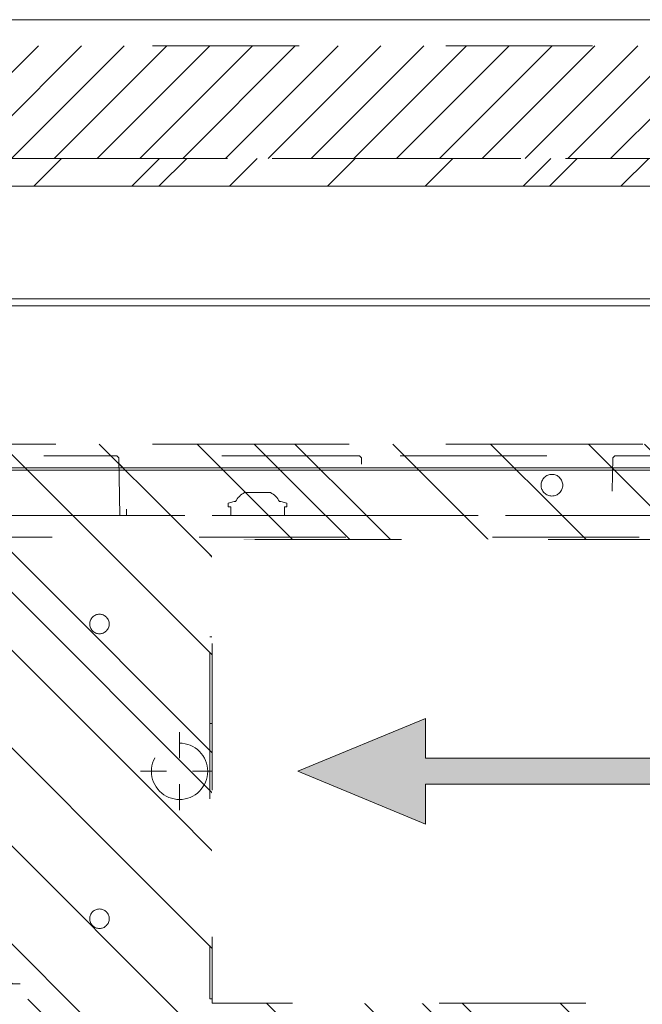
# Model space of a CAD drawing. Header units: inches. Extents: x -456 to -299, y -255 to -14.
# Tile 36 of 45: x -382.01 to -376.36, y -22.66 to -13.72. Entities that reach past the tile are written whole.
import ezdxf

# ---------------------------------------------------------------- set-up
doc = ezdxf.new("R2010")
doc.units = ezdxf.units.IN
doc.header["$LTSCALE"] = 32
doc.header["$MEASUREMENT"] = 0
doc.header["$PDMODE"] = 1
doc.header["$PDSIZE"] = -2
doc.linetypes.add('Dash Style-1', pattern=[0.083328, 0.041656, -0.041672])
for name, color, linetype, lineweight in [('Black', 7, 'Continuous', 18), ('DashLine', 7, 'Dash Style-1', 13), ('DashLineFill', 7, 'Dash Style-1', 13), ('Drawing', 7, 'Continuous', 18), ('Leg_Locator', 7, 'Continuous', 13), ('Metal-Black', 7, 'Continuous', 18), ('Metal-DeskStructure', 7, 'Continuous', 13), ('None', 7, 'Continuous', 18), ('Plastic-BracketCover', 7, 'Continuous', 13), ('SolidLine', 7, 'Continuous', 15)]:
    doc.layers.add(name, color=color, linetype=linetype, lineweight=lineweight)
doc.layers.add('Electrical', color=1, linetype='Dash Style-1', lineweight=15, true_color=0xff0000)
doc.layers.add('Metal-Leg', color=7, linetype='Continuous', lineweight=18, true_color=0x4c4c4c)
pattern_1 = [(45, (0, 0), (-1.613016, 1.935715), []), (45, (-1.0608, 1.0608), (-0.472346, 0.4167613), [])]

# ---------------------------------------------------------------- blocks, each defined once
blk = doc.blocks.new('Group-1')
at = {"layer": 'Electrical', "linetype": 'Continuous', "lineweight": 5, "true_color": 0xdd0000}
h = blk.add_hatch(dxfattribs=at)
h.set_pattern_fill('ElectricalHatch', color=12, style=0, pattern_type=2)
h.set_pattern_definition([(45, (0, 0), (-0.3333333, -0.7222222), [])])
h.paths.add_polyline_path([(35.9843, 0), (54.0157, 0), (54.0157, -1.0236), (35.9843, -1.0236)])
at = {"layer": 'Electrical', "flags": 128}
blk.add_lwpolyline([(35.9843, 0), (54.0157, 0), (54.0157, -1.0236), (35.9843, -1.0236)], close=True, dxfattribs=at)
blk = doc.blocks.new('Group-4')
at = {"layer": 'SolidLine', "flags": 128}
blk.add_lwpolyline([(0, 0.2362), (120, 0.2362), (120, -2.3622), (0, -2.3622)], close=True, dxfattribs=at)
at = {"layer": 'None'}
blk.add_blockref('Group-1', (0, 0), dxfattribs=at)
blk = doc.blocks.new('SL Wall Panel (2D)')
at = {"layer": 'None'}
blk.add_blockref('Group-4', (0, 0), dxfattribs=at)
at = {"layer": 'Drawing', "color": 0, "flags": 1}
for tag in ['Tag', 'Catalog', 'Option1', 'Option2', 'Option3', 'Option4', 'Option5', 'Option6', 'Option7', 'Option8', 'Option9', 'Option10', 'Option11', 'Option12', 'Custom', 'FinishGroup', 'Discount', 'Item2', 'Item3', 'Item6', 'Item9', 'Item10', 'Item12', 'Item13', 'Item16', 'Item19', 'Item20', 'Item21', 'Item22', 'Item23', 'Item24', 'Item25', 'Item8', 'Item18', 'Item1', 'Item4', 'Item5', 'Item7', 'Item11', 'Item14', 'Item15', 'Item17']:
    blk.add_attdef(tag, (-95.9548, -241.5248), '', height=0.00709, dxfattribs=at)
blk = doc.blocks.new('Group-7')
at = {"layer": 'DashLineFill', "linetype": 'Continuous', "lineweight": 13}
h = blk.add_hatch(dxfattribs=at)
h.set_pattern_fill('Steel', color=253, style=0, pattern_type=2)
h.set_pattern_definition(pattern_1)
h.paths.add_polyline_path([(12, -12), (42, -12), (42, -12.252), (12, -12.252)])
at = {"layer": 'DashLineFill', "flags": 128}
blk.add_lwpolyline([(12, -12), (42, -12), (42, -12.252), (12, -12.252)], close=True, dxfattribs=at)
at = {"layer": 'SolidLine', "flags": 128}
blk.add_lwpolyline([(12, -12.252), (42, -12.252), (42, -13.2756), (12, -13.2756)], close=True, dxfattribs=at)
blk = doc.blocks.new('Group-8')
at = {"layer": 'None'}
blk.add_blockref('Group-7', (0, 0), dxfattribs=at)
blk = doc.blocks.new('SL Wall Tile (2D)-1')
at = {"layer": 'None'}
blk.add_blockref('Group-8', (0, 0), dxfattribs=at)
at = {"layer": 'Drawing', "color": 0, "flags": 1}
for tag in ['Tag', 'Catalog', 'Option1', 'Option2', 'Option3', 'Option4', 'Option5', 'Option6', 'Option7', 'Option8', 'Option9', 'Option10', 'Option11', 'Option12', 'Custom', 'FinishGroup', 'Discount', 'Item2', 'Item3', 'Item6', 'Item8', 'Item9', 'Item10', 'Item12', 'Item13', 'Item16', 'Item18', 'Item19', 'Item20', 'Item21', 'Item22', 'Item23', 'Item24', 'Item25', 'Item1', 'Item4', 'Item5', 'Item7', 'Item11', 'Item14', 'Item15', 'Item17']:
    blk.add_attdef(tag, (-42, -216.9606), '', height=0.00709, dxfattribs=at)
blk = doc.blocks.new('Group-13')
at = {"layer": 'DashLineFill', "linetype": 'Continuous', "lineweight": 13}
h = blk.add_hatch(dxfattribs=at)
h.set_pattern_fill('Steel', color=253, style=0, pattern_type=2)
h.set_pattern_definition(pattern_1)
h.paths.add_polyline_path([(12.0197, -12), (132.0197, -12), (132.0197, -12.252), (12.0197, -12.252)])
at = {"layer": 'DashLineFill', "flags": 128}
blk.add_lwpolyline([(12.0197, -12), (132.0197, -12), (132.0197, -12.252), (12.0197, -12.252)], close=True, dxfattribs=at)
at = {"layer": 'SolidLine', "flags": 128}
blk.add_lwpolyline([(12.0197, -12.252), (132.0197, -12.252), (132.0197, -13.2756), (12.0197, -13.2756)], close=True, dxfattribs=at)
blk = doc.blocks.new('Group-14')
at = {"layer": 'SolidLine', "flags": 128}
blk.add_lwpolyline([(12.0197, -12.252), (131.9803, -12.252), (131.9803, -25.3228, -0.414214), (131.7441, -25.5591), (12.2559, -25.5591, -0.414214), (12.0197, -25.3228), (12.0197, -12.252)], format="xyb", close=True, dxfattribs=at)
blk = doc.blocks.new('Group-15')
at = {"layer": 'None'}
for name in ['Group-13', 'Group-14']:
    blk.add_blockref(name, (0, 0), dxfattribs=at)
blk = doc.blocks.new('Group-16')
at = {"layer": 'None'}
blk.add_blockref('Group-15', (0, 0), dxfattribs=at)
blk = doc.blocks.new('SL Overhead (2D)')
at = {"layer": 'None'}
blk.add_blockref('Group-16', (0, 0), dxfattribs=at)
at = {"layer": 'Drawing', "color": 0, "flags": 1}
for tag in ['Tag', 'Catalog', 'Option1', 'Option2', 'Option3', 'Option4', 'Option5', 'Option6', 'Option7', 'Option8', 'Option9', 'Option10', 'Option11', 'Option12', 'Custom', 'FinishGroup', 'Discount', 'Item2', 'Item3', 'Item6', 'Item8', 'Item9', 'Item10', 'Item12', 'Item13', 'Item16', 'Item18', 'Item19', 'Item20', 'Item21', 'Item22', 'Item23', 'Item24', 'Item25', 'Item1', 'Item4', 'Item5', 'Item7', 'Item11', 'Item14', 'Item15', 'Item17']:
    blk.add_attdef(tag, (-71.9902, -171.9803), '', height=0.00709, dxfattribs=at)
blk = doc.blocks.new('Group-33')
at = {"layer": 'SolidLine', "flags": 128}
blk.add_lwpolyline([(0, 0), (120, 0), (120, -24.0157), (0, -24.0157)], close=True, dxfattribs=at)
blk = doc.blocks.new('Group-34')
at = {"layer": 'None'}
blk.add_blockref('Group-33', (0, 0), dxfattribs=at)
blk = doc.blocks.new('SL Lowboy Top (2D)')
at = {"layer": 'None'}
blk.add_blockref('Group-34', (0, 0), dxfattribs=at)
at = {"layer": 'Drawing', "color": 0, "flags": 1}
for tag in ['Tag', 'Catalog', 'Option1', 'Option2', 'Option3', 'Option4', 'Option5', 'Option6', 'Option7', 'Option8', 'Option9', 'Option10', 'Option11', 'Option12', 'Custom', 'FinishGroup', 'Discount', 'Item2', 'Item3', 'Item6', 'Item8', 'Item9', 'Item10', 'Item12', 'Item13', 'Item16', 'Item18', 'Item19', 'Item20', 'Item21', 'Item22', 'Item23', 'Item24', 'Item25', 'Item1', 'Item4', 'Item5', 'Item7', 'Item11', 'Item14', 'Item15', 'Item17']:
    blk.add_attdef(tag, (-60, -24.2677), '', height=0.00709, dxfattribs=at)
blk = doc.blocks.new('Group-35')
at = {"layer": 'SolidLine', "flags": 128}
blk.add_lwpolyline([(-15, 2.7559), (15, 2.7559), (15, 2.7362), (-15, 2.7362)], close=True, dxfattribs=at)
blk = doc.blocks.new('Group-39')
at = {"layer": 'SolidLine', "flags": 128}
for points in [[(-15, 2.7559), (15, 2.7559), (15, -69.252), (-15, -69.252)], [(-14.98, 2.7559), (14.98, 2.7559), (14.98, -69.232), (-14.98, -69.232)]]:
    blk.add_lwpolyline(points, close=True, dxfattribs=at)
at = {"layer": 'None'}
blk.add_blockref('Group-35', (0, 0), dxfattribs=at)
blk = doc.blocks.new('1BRPT8_Cover (2D)')
at = {"layer": 'DashLineFill', "linetype": 'Continuous', "lineweight": 13}
h = blk.add_hatch(dxfattribs=at)
h.set_pattern_fill('Steel', color=253, style=0, pattern_type=2)
h.set_pattern_definition(pattern_1)
h.paths.add_polyline_path([(-1.5945, -8.7638), (-2.3228, -8.7638), (-2.3228, -8.7511), (-2.8261, -8.7423), (-2.8664, -8.7028), (-2.8664, -6.673), (-2.8472, -6.6533), (-2.3228, -6.6441), (-2.3228, -6.5842), (-2.8472, -6.5751), (-2.8664, -6.5554), (-2.8664, -4.4682), (-2.8472, -4.4486), (-2.3228, -4.4394), (-2.3228, -4.3795), (-2.8472, -4.3703), (-2.8664, -4.3507), (-2.8664, -2.2635), (-2.8472, -2.2438), (-2.3228, -2.2347), (-2.3228, -2.1748), (-2.8472, -2.1656), (-2.8664, -2.1459), (-2.8664, -0.0588), (-2.8472, -0.0391), (-2.3228, -0.03), (-2.3228, 0.03), (-2.8472, 0.0391), (-2.8664, 0.0588), (-2.8664, 2.1459), (-2.8472, 2.1656), (-2.3228, 2.1748), (-2.3228, 2.2347), (-2.8472, 2.2438), (-2.8664, 2.2635), (-2.8664, 4.3507), (-2.8472, 4.3703), (-2.3228, 4.3795), (-2.3228, 4.4394), (-2.8472, 4.4486), (-2.8664, 4.4682), (-2.8655, 6.5554), (-2.8472, 6.5751), (-2.3228, 6.5842), (-2.3228, 6.6441), (-2.8472, 6.6533), (-2.8664, 6.673), (-2.8664, 8.7028), (-2.8261, 8.7423), (-1.5945, 8.7638), (-1.5945, 8.8583), (-2.9724, 8.8583), (-2.9724, -8.8583), (-1.5945, -8.8583)])
h = blk.add_hatch(dxfattribs=at)
h.set_pattern_fill('Steel', color=253, style=0, pattern_type=2)
h.set_pattern_definition(pattern_1)
h.paths.add_polyline_path([(-2.3228, 8.8583), (-2.3228, -8.8583), (-2.9724, -8.8583), (-2.9724, 8.8583)])
at = {"layer": 'DashLineFill', "flags": 128}
for points in [[(-1.5945, -8.7638), (-2.3228, -8.7638), (-2.3228, -8.7511), (-2.8261, -8.7423), (-2.8664, -8.7028), (-2.8664, -6.673), (-2.8472, -6.6533), (-2.3228, -6.6441), (-2.3228, -6.5842), (-2.8472, -6.5751), (-2.8664, -6.5554), (-2.8664, -4.4682), (-2.8472, -4.4486), (-2.3228, -4.4394), (-2.3228, -4.3795), (-2.8472, -4.3703), (-2.8664, -4.3507), (-2.8664, -2.2635), (-2.8472, -2.2438), (-2.3228, -2.2347), (-2.3228, -2.1748), (-2.8472, -2.1656), (-2.8664, -2.1459), (-2.8664, -0.0588), (-2.8472, -0.0391), (-2.3228, -0.03), (-2.3228, 0.03), (-2.8472, 0.0391), (-2.8664, 0.0588), (-2.8664, 2.1459), (-2.8472, 2.1656), (-2.3228, 2.1748), (-2.3228, 2.2347), (-2.8472, 2.2438), (-2.8664, 2.2635), (-2.8664, 4.3507), (-2.8472, 4.3703), (-2.3228, 4.3795), (-2.3228, 4.4394), (-2.8472, 4.4486), (-2.8664, 4.4682), (-2.8655, 6.5554), (-2.8472, 6.5751), (-2.3228, 6.5842), (-2.3228, 6.6441), (-2.8472, 6.6533), (-2.8664, 6.673), (-2.8664, 8.7028), (-2.8261, 8.7423), (-1.5945, 8.7638), (-1.5945, 8.8583), (-2.9724, 8.8583), (-2.9724, -8.8583), (-1.5945, -8.8583)], [(-2.3228, 8.8583), (-2.3228, -8.8583), (-2.9724, -8.8583), (-2.9724, 8.8583)]]:
    blk.add_lwpolyline(points, close=True, dxfattribs=at)
at = {"layer": 'SolidLine', "flags": 128}
blk.add_lwpolyline([(-2.5, -2.7185), (-2.5005, -2.7282), (-2.5019, -2.7377), (-2.5042, -2.7471), (-2.5075, -2.7562), (-2.5116, -2.7649), (-2.5166, -2.7732), (-2.5223, -2.7809), (-2.5288, -2.7881), (-2.536, -2.7946), (-2.5437, -2.8003), (-2.552, -2.8053), (-2.5608, -2.8094), (-2.5699, -2.8127), (-2.5792, -2.815), (-2.5888, -2.8165), (-2.5984, -2.8169), (-2.6081, -2.8165), (-2.6176, -2.815), (-2.627, -2.8127), (-2.6361, -2.8094), (-2.6448, -2.8053), (-2.6531, -2.8003), (-2.6609, -2.7946), (-2.668, -2.7881), (-2.6745, -2.7809), (-2.6803, -2.7732), (-2.6852, -2.7649), (-2.6894, -2.7562), (-2.6926, -2.7471), (-2.695, -2.7377), (-2.6964, -2.7282), (-2.6969, -2.7185), (-2.6964, -2.7089), (-2.695, -2.6993), (-2.6926, -2.6899), (-2.6894, -2.6808), (-2.6852, -2.6721), (-2.6803, -2.6638), (-2.6745, -2.6561), (-2.668, -2.6489), (-2.6609, -2.6424), (-2.6531, -2.6367), (-2.6448, -2.6317), (-2.6361, -2.6276), (-2.627, -2.6243), (-2.6176, -2.622), (-2.6081, -2.6206), (-2.5984, -2.6201), (-2.5888, -2.6206), (-2.5792, -2.622), (-2.5699, -2.6243), (-2.5608, -2.6276), (-2.552, -2.6317), (-2.5437, -2.6367), (-2.536, -2.6424), (-2.5288, -2.6489), (-2.5223, -2.6561), (-2.5166, -2.6638), (-2.5116, -2.6721), (-2.5075, -2.6808), (-2.5042, -2.6899), (-2.5019, -2.6993), (-2.5005, -2.7089)], close=True, dxfattribs=at)
blk = doc.blocks.new('Group-44')
at = {"layer": 'DashLine'}
for p, q in [((0.0002, -3.5827), (0.0002, -3.3465)), ((-0.1179, -3.7008), (-0.3541, -3.7008)), ((0.1183, -3.7008), (0.3545, -3.7008)), ((0.0002, -3.8189), (0.0002, -4.0551))]:
    blk.add_line(p, q, dxfattribs=at)
at = {"layer": 'DashLine', "flags": 128}
blk.add_lwpolyline([(-0.2557, -3.7008), (-0.2545, -3.6757), (-0.2508, -3.6509), (-0.2447, -3.6265), (-0.2362, -3.6029), (-0.2255, -3.5802), (-0.2126, -3.5586), (-0.1976, -3.5384), (-0.1808, -3.5198), (-0.1621, -3.503), (-0.142, -3.488), (-0.1204, -3.4751), (-0.0977, -3.4644), (-0.0741, -3.4559), (-0.0497, -3.4498), (-0.0249, -3.4461), (0.0002, -3.4449), (0.0253, -3.4461), (0.0501, -3.4498), (0.0745, -3.4559), (0.0981, -3.4644), (0.1208, -3.4751), (0.1424, -3.488), (0.1625, -3.503), (0.1812, -3.5198), (0.198, -3.5384), (0.213, -3.5586), (0.2259, -3.5802), (0.2366, -3.6029), (0.2451, -3.6265), (0.2512, -3.6509), (0.2549, -3.6757), (0.2561, -3.7008), (0.2549, -3.7259), (0.2512, -3.7507), (0.2451, -3.7751), (0.2366, -3.7987), (0.2259, -3.8214), (0.213, -3.843), (0.198, -3.8631), (0.1812, -3.8817), (0.1625, -3.8986), (0.1424, -3.9136), (0.1208, -3.9265), (0.0981, -3.9372), (0.0745, -3.9457), (0.0501, -3.9518), (0.0253, -3.9555), (0.0002, -3.9567), (-0.0249, -3.9555), (-0.0497, -3.9518), (-0.0741, -3.9457), (-0.0977, -3.9372), (-0.1204, -3.9265), (-0.142, -3.9136), (-0.1621, -3.8986), (-0.1808, -3.8817), (-0.1976, -3.8631), (-0.2126, -3.843), (-0.2255, -3.8214), (-0.2362, -3.7987), (-0.2447, -3.7751), (-0.2508, -3.7507), (-0.2545, -3.7259)], close=True, dxfattribs=at)
blk = doc.blocks.new('Group-50')
at = {"layer": 'DashLine'}
for p, q in [((0.0002, -5.9843), (0.0002, -5.748)), ((-0.1179, -6.1024), (-0.3541, -6.1024)), ((0.1183, -6.1024), (0.3545, -6.1024)), ((0.0002, -6.2205), (0.0002, -6.4567))]:
    blk.add_line(p, q, dxfattribs=at)
at = {"layer": 'DashLine', "flags": 128}
blk.add_lwpolyline([(-0.2557, -6.1024), (-0.2545, -6.0773), (-0.2508, -6.0524), (-0.2447, -6.0281), (-0.2362, -6.0044), (-0.2255, -5.9817), (-0.2126, -5.9602), (-0.1976, -5.94), (-0.1808, -5.9214), (-0.1621, -5.9045), (-0.142, -5.8896), (-0.1204, -5.8767), (-0.0977, -5.8659), (-0.0741, -5.8575), (-0.0497, -5.8514), (-0.0249, -5.8477), (0.0002, -5.8465), (0.0253, -5.8477), (0.0501, -5.8514), (0.0745, -5.8575), (0.0981, -5.8659), (0.1208, -5.8767), (0.1424, -5.8896), (0.1625, -5.9045), (0.1812, -5.9214), (0.198, -5.94), (0.213, -5.9602), (0.2259, -5.9817), (0.2366, -6.0044), (0.2451, -6.0281), (0.2512, -6.0524), (0.2549, -6.0773), (0.2561, -6.1024), (0.2549, -6.1274), (0.2512, -6.1523), (0.2451, -6.1766), (0.2366, -6.2003), (0.2259, -6.223), (0.213, -6.2445), (0.198, -6.2647), (0.1812, -6.2833), (0.1625, -6.3002), (0.1424, -6.3151), (0.1208, -6.3281), (0.0981, -6.3388), (0.0745, -6.3472), (0.0501, -6.3534), (0.0253, -6.357), (0.0002, -6.3583), (-0.0249, -6.357), (-0.0497, -6.3534), (-0.0741, -6.3472), (-0.0977, -6.3388), (-0.1204, -6.3281), (-0.142, -6.3151), (-0.1621, -6.3002), (-0.1808, -6.2833), (-0.1976, -6.2647), (-0.2126, -6.2445), (-0.2255, -6.223), (-0.2362, -6.2003), (-0.2447, -6.1766), (-0.2508, -6.1523), (-0.2545, -6.1274)], close=True, dxfattribs=at)
blk = doc.blocks.new('1BRPT9-Bracket (2D)')
at = {"layer": 'DashLineFill', "linetype": 'Continuous', "lineweight": 13}
h = blk.add_hatch(dxfattribs=at)
h.set_pattern_fill('Steel', color=253, style=0, pattern_type=2)
h.set_pattern_definition(pattern_1)
edge = h.paths.add_edge_path()
edge.add_arc((1.6779, -8.4882), 0.252, 270, 360)
edge.add_line((1.9299, -8.4882), (1.9299, -7.4803))
edge.add_line((1.9299, -7.4803), (2.3236, -7.4803))
edge.add_line((2.3236, -7.4803), (2.3236, 7.4611))
edge.add_line((2.3236, 7.4611), (1.9299, 7.4803))
edge.add_line((1.9299, 7.4803), (1.9299, 8.4882))
edge.add_arc((1.6779, 8.4882), 0.252, 360, 450)
edge.add_line((1.6779, 8.7402), (-2.3221, 8.7402))
edge.add_line((-2.3221, 8.7402), (-2.3221, -8.7402))
edge.add_line((-2.3221, -8.7402), (1.6779, -8.7402))
h = blk.add_hatch(dxfattribs=at)
h.set_pattern_fill('Steel', color=253, style=0, pattern_type=2)
h.set_pattern_definition(pattern_1)
h.paths.add_polyline_path([(-1.3378, -3.0211), (-1.3465, -3.0207), (-1.3551, -3.0194), (-1.3635, -3.0173), (-1.3717, -3.0144), (-1.3796, -3.0107), (-1.387, -3.0062), (-1.394, -3.001), (-1.4005, -2.9952), (-1.4063, -2.9888), (-1.4115, -2.9818), (-1.4159, -2.9743), (-1.4197, -2.9665), (-1.4226, -2.9583), (-1.4247, -2.9498), (-1.426, -2.9412), (-1.4264, -2.9326), (-1.426, -2.9239), (-1.4247, -2.9153), (-1.4226, -2.9069), (-1.4197, -2.8987), (-1.4159, -2.8908), (-1.4115, -2.8834), (-1.4063, -2.8764), (-1.4005, -2.8699), (-1.394, -2.8641), (-1.387, -2.8589), (-1.3796, -2.8544), (-1.3717, -2.8507), (-1.3635, -2.8478), (-1.3551, -2.8457), (-1.3465, -2.8444), (-1.3378, -2.844), (-1.3291, -2.8444), (-1.3205, -2.8457), (-1.3121, -2.8478), (-1.3039, -2.8507), (-1.2961, -2.8544), (-1.2886, -2.8589), (-1.2816, -2.8641), (-1.2752, -2.8699), (-1.2693, -2.8764), (-1.2642, -2.8834), (-1.2597, -2.8908), (-1.256, -2.8987), (-1.253, -2.9069), (-1.2509, -2.9153), (-1.2497, -2.9239), (-1.2492, -2.9326), (-1.2497, -2.9412), (-1.2509, -2.9498), (-1.253, -2.9583), (-1.256, -2.9665), (-1.2597, -2.9743), (-1.2642, -2.9818), (-1.2693, -2.9888), (-1.2752, -2.9952), (-1.2816, -3.001), (-1.2886, -3.0062), (-1.2961, -3.0107), (-1.3039, -3.0144), (-1.3121, -3.0173), (-1.3205, -3.0194), (-1.3291, -3.0207)])
h = blk.add_hatch(dxfattribs=at)
h.set_pattern_fill('Steel', color=253, style=0, pattern_type=2)
h.set_pattern_definition(pattern_1)
h.paths.add_polyline_path([(1.3393, -3.0211), (1.3307, -3.0207), (1.3221, -3.0194), (1.3136, -3.0173), (1.3054, -3.0144), (1.2976, -3.0107), (1.2901, -3.0062), (1.2832, -3.001), (1.2767, -2.9952), (1.2709, -2.9888), (1.2657, -2.9818), (1.2612, -2.9743), (1.2575, -2.9665), (1.2546, -2.9583), (1.2525, -2.9498), (1.2512, -2.9412), (1.2508, -2.9326), (1.2512, -2.9239), (1.2525, -2.9153), (1.2546, -2.9069), (1.2575, -2.8987), (1.2612, -2.8908), (1.2657, -2.8834), (1.2709, -2.8764), (1.2767, -2.8699), (1.2832, -2.8641), (1.2901, -2.8589), (1.2976, -2.8544), (1.3054, -2.8507), (1.3136, -2.8478), (1.3221, -2.8457), (1.3307, -2.8444), (1.3393, -2.844), (1.348, -2.8444), (1.3566, -2.8457), (1.3651, -2.8478), (1.3732, -2.8507), (1.3811, -2.8544), (1.3886, -2.8589), (1.3955, -2.8641), (1.402, -2.8699), (1.4078, -2.8764), (1.413, -2.8834), (1.4175, -2.8908), (1.4212, -2.8987), (1.4241, -2.9069), (1.4262, -2.9153), (1.4275, -2.9239), (1.4279, -2.9326), (1.4275, -2.9412), (1.4262, -2.9498), (1.4241, -2.9583), (1.4212, -2.9665), (1.4175, -2.9743), (1.413, -2.9818), (1.4078, -2.9888), (1.402, -2.9952), (1.3955, -3.001), (1.3886, -3.0062), (1.3811, -3.0107), (1.3732, -3.0144), (1.3651, -3.0173), (1.3566, -3.0194), (1.348, -3.0207)])
h = blk.add_hatch(dxfattribs=at)
h.set_pattern_fill('Steel', color=253, style=0, pattern_type=2)
h.set_pattern_definition(pattern_1)
h.paths.add_polyline_path([(-1.3378, -6.9188), (-1.3465, -6.9184), (-1.3551, -6.9171), (-1.3635, -6.915), (-1.3717, -6.912), (-1.3796, -6.9083), (-1.387, -6.9039), (-1.394, -6.8987), (-1.4005, -6.8928), (-1.4063, -6.8864), (-1.4115, -6.8794), (-1.4159, -6.872), (-1.4197, -6.8641), (-1.4226, -6.8559), (-1.4247, -6.8475), (-1.426, -6.8389), (-1.4264, -6.8302), (-1.426, -6.8215), (-1.4247, -6.8129), (-1.4226, -6.8045), (-1.4197, -6.7963), (-1.4159, -6.7884), (-1.4115, -6.781), (-1.4063, -6.774), (-1.4005, -6.7676), (-1.394, -6.7617), (-1.387, -6.7565), (-1.3796, -6.7521), (-1.3717, -6.7484), (-1.3635, -6.7454), (-1.3551, -6.7433), (-1.3465, -6.742), (-1.3378, -6.7416), (-1.3291, -6.742), (-1.3205, -6.7433), (-1.3121, -6.7454), (-1.3039, -6.7484), (-1.2961, -6.7521), (-1.2886, -6.7565), (-1.2816, -6.7617), (-1.2752, -6.7676), (-1.2693, -6.774), (-1.2642, -6.781), (-1.2597, -6.7884), (-1.256, -6.7963), (-1.253, -6.8045), (-1.2509, -6.8129), (-1.2497, -6.8215), (-1.2492, -6.8302), (-1.2497, -6.8389), (-1.2509, -6.8475), (-1.253, -6.8559), (-1.256, -6.8641), (-1.2597, -6.872), (-1.2642, -6.8794), (-1.2693, -6.8864), (-1.2752, -6.8928), (-1.2816, -6.8987), (-1.2886, -6.9039), (-1.2961, -6.9083), (-1.3039, -6.912), (-1.3121, -6.915), (-1.3205, -6.9171), (-1.3291, -6.9184)])
h = blk.add_hatch(dxfattribs=at)
h.set_pattern_fill('Steel', color=253, style=0, pattern_type=2)
h.set_pattern_definition(pattern_1)
h.paths.add_polyline_path([(1.3393, -6.9188), (1.3307, -6.9184), (1.3221, -6.9171), (1.3136, -6.915), (1.3054, -6.912), (1.2976, -6.9083), (1.2901, -6.9039), (1.2832, -6.8987), (1.2767, -6.8928), (1.2709, -6.8864), (1.2657, -6.8794), (1.2612, -6.872), (1.2575, -6.8641), (1.2546, -6.8559), (1.2525, -6.8475), (1.2512, -6.8389), (1.2508, -6.8302), (1.2512, -6.8215), (1.2525, -6.8129), (1.2546, -6.8045), (1.2575, -6.7963), (1.2612, -6.7884), (1.2657, -6.781), (1.2709, -6.774), (1.2767, -6.7676), (1.2832, -6.7617), (1.2901, -6.7565), (1.2976, -6.7521), (1.3054, -6.7484), (1.3136, -6.7454), (1.3221, -6.7433), (1.3307, -6.742), (1.3393, -6.7416), (1.348, -6.742), (1.3566, -6.7433), (1.3651, -6.7454), (1.3732, -6.7484), (1.3811, -6.7521), (1.3886, -6.7565), (1.3955, -6.7617), (1.402, -6.7676), (1.4078, -6.774), (1.413, -6.781), (1.4175, -6.7884), (1.4212, -6.7963), (1.4241, -6.8045), (1.4262, -6.8129), (1.4275, -6.8215), (1.4279, -6.8302), (1.4275, -6.8389), (1.4262, -6.8475), (1.4241, -6.8559), (1.4212, -6.8641), (1.4175, -6.872), (1.413, -6.8794), (1.4078, -6.8864), (1.402, -6.8928), (1.3955, -6.8987), (1.3886, -6.9039), (1.3811, -6.9083), (1.3732, -6.912), (1.3651, -6.915), (1.3566, -6.9171), (1.348, -6.9184)])
at = {"layer": 'DashLineFill'}
blk.add_line((-2.1252, 8.7402), (-2.1252, -8.7402), dxfattribs=at)
at = {"layer": 'DashLineFill', "flags": 128}
blk.add_lwpolyline([(1.6779, -8.7402, 0.414214), (1.9299, -8.4882), (1.9299, -7.4803), (2.3236, -7.4803), (2.3236, 7.4611), (1.9299, 7.4803), (1.9299, 8.4882, 0.414214), (1.6779, 8.7402), (-2.3221, 8.7402), (-2.3221, -8.7402)], format="xyb", close=True, dxfattribs=at)
for points in [[(-1.3378, -3.0211), (-1.3465, -3.0207), (-1.3551, -3.0194), (-1.3635, -3.0173), (-1.3717, -3.0144), (-1.3796, -3.0107), (-1.387, -3.0062), (-1.394, -3.001), (-1.4005, -2.9952), (-1.4063, -2.9888), (-1.4115, -2.9818), (-1.4159, -2.9743), (-1.4197, -2.9665), (-1.4226, -2.9583), (-1.4247, -2.9498), (-1.426, -2.9412), (-1.4264, -2.9326), (-1.426, -2.9239), (-1.4247, -2.9153), (-1.4226, -2.9069), (-1.4197, -2.8987), (-1.4159, -2.8908), (-1.4115, -2.8834), (-1.4063, -2.8764), (-1.4005, -2.8699), (-1.394, -2.8641), (-1.387, -2.8589), (-1.3796, -2.8544), (-1.3717, -2.8507), (-1.3635, -2.8478), (-1.3551, -2.8457), (-1.3465, -2.8444), (-1.3378, -2.844), (-1.3291, -2.8444), (-1.3205, -2.8457), (-1.3121, -2.8478), (-1.3039, -2.8507), (-1.2961, -2.8544), (-1.2886, -2.8589), (-1.2816, -2.8641), (-1.2752, -2.8699), (-1.2693, -2.8764), (-1.2642, -2.8834), (-1.2597, -2.8908), (-1.256, -2.8987), (-1.253, -2.9069), (-1.2509, -2.9153), (-1.2497, -2.9239), (-1.2492, -2.9326), (-1.2497, -2.9412), (-1.2509, -2.9498), (-1.253, -2.9583), (-1.256, -2.9665), (-1.2597, -2.9743), (-1.2642, -2.9818), (-1.2693, -2.9888), (-1.2752, -2.9952), (-1.2816, -3.001), (-1.2886, -3.0062), (-1.2961, -3.0107), (-1.3039, -3.0144), (-1.3121, -3.0173), (-1.3205, -3.0194), (-1.3291, -3.0207)], [(1.3393, -3.0211), (1.3307, -3.0207), (1.3221, -3.0194), (1.3136, -3.0173), (1.3054, -3.0144), (1.2976, -3.0107), (1.2901, -3.0062), (1.2832, -3.001), (1.2767, -2.9952), (1.2709, -2.9888), (1.2657, -2.9818), (1.2612, -2.9743), (1.2575, -2.9665), (1.2546, -2.9583), (1.2525, -2.9498), (1.2512, -2.9412), (1.2508, -2.9326), (1.2512, -2.9239), (1.2525, -2.9153), (1.2546, -2.9069), (1.2575, -2.8987), (1.2612, -2.8908), (1.2657, -2.8834), (1.2709, -2.8764), (1.2767, -2.8699), (1.2832, -2.8641), (1.2901, -2.8589), (1.2976, -2.8544), (1.3054, -2.8507), (1.3136, -2.8478), (1.3221, -2.8457), (1.3307, -2.8444), (1.3393, -2.844), (1.348, -2.8444), (1.3566, -2.8457), (1.3651, -2.8478), (1.3732, -2.8507), (1.3811, -2.8544), (1.3886, -2.8589), (1.3955, -2.8641), (1.402, -2.8699), (1.4078, -2.8764), (1.413, -2.8834), (1.4175, -2.8908), (1.4212, -2.8987), (1.4241, -2.9069), (1.4262, -2.9153), (1.4275, -2.9239), (1.4279, -2.9326), (1.4275, -2.9412), (1.4262, -2.9498), (1.4241, -2.9583), (1.4212, -2.9665), (1.4175, -2.9743), (1.413, -2.9818), (1.4078, -2.9888), (1.402, -2.9952), (1.3955, -3.001), (1.3886, -3.0062), (1.3811, -3.0107), (1.3732, -3.0144), (1.3651, -3.0173), (1.3566, -3.0194), (1.348, -3.0207)], [(-1.3378, -6.9188), (-1.3465, -6.9184), (-1.3551, -6.9171), (-1.3635, -6.915), (-1.3717, -6.912), (-1.3796, -6.9083), (-1.387, -6.9039), (-1.394, -6.8987), (-1.4005, -6.8928), (-1.4063, -6.8864), (-1.4115, -6.8794), (-1.4159, -6.872), (-1.4197, -6.8641), (-1.4226, -6.8559), (-1.4247, -6.8475), (-1.426, -6.8389), (-1.4264, -6.8302), (-1.426, -6.8215), (-1.4247, -6.8129), (-1.4226, -6.8045), (-1.4197, -6.7963), (-1.4159, -6.7884), (-1.4115, -6.781), (-1.4063, -6.774), (-1.4005, -6.7676), (-1.394, -6.7617), (-1.387, -6.7565), (-1.3796, -6.7521), (-1.3717, -6.7484), (-1.3635, -6.7454), (-1.3551, -6.7433), (-1.3465, -6.742), (-1.3378, -6.7416), (-1.3291, -6.742), (-1.3205, -6.7433), (-1.3121, -6.7454), (-1.3039, -6.7484), (-1.2961, -6.7521), (-1.2886, -6.7565), (-1.2816, -6.7617), (-1.2752, -6.7676), (-1.2693, -6.774), (-1.2642, -6.781), (-1.2597, -6.7884), (-1.256, -6.7963), (-1.253, -6.8045), (-1.2509, -6.8129), (-1.2497, -6.8215), (-1.2492, -6.8302), (-1.2497, -6.8389), (-1.2509, -6.8475), (-1.253, -6.8559), (-1.256, -6.8641), (-1.2597, -6.872), (-1.2642, -6.8794), (-1.2693, -6.8864), (-1.2752, -6.8928), (-1.2816, -6.8987), (-1.2886, -6.9039), (-1.2961, -6.9083), (-1.3039, -6.912), (-1.3121, -6.915), (-1.3205, -6.9171), (-1.3291, -6.9184)], [(1.3393, -6.9188), (1.3307, -6.9184), (1.3221, -6.9171), (1.3136, -6.915), (1.3054, -6.912), (1.2976, -6.9083), (1.2901, -6.9039), (1.2832, -6.8987), (1.2767, -6.8928), (1.2709, -6.8864), (1.2657, -6.8794), (1.2612, -6.872), (1.2575, -6.8641), (1.2546, -6.8559), (1.2525, -6.8475), (1.2512, -6.8389), (1.2508, -6.8302), (1.2512, -6.8215), (1.2525, -6.8129), (1.2546, -6.8045), (1.2575, -6.7963), (1.2612, -6.7884), (1.2657, -6.781), (1.2709, -6.774), (1.2767, -6.7676), (1.2832, -6.7617), (1.2901, -6.7565), (1.2976, -6.7521), (1.3054, -6.7484), (1.3136, -6.7454), (1.3221, -6.7433), (1.3307, -6.742), (1.3393, -6.7416), (1.348, -6.742), (1.3566, -6.7433), (1.3651, -6.7454), (1.3732, -6.7484), (1.3811, -6.7521), (1.3886, -6.7565), (1.3955, -6.7617), (1.402, -6.7676), (1.4078, -6.774), (1.413, -6.781), (1.4175, -6.7884), (1.4212, -6.7963), (1.4241, -6.8045), (1.4262, -6.8129), (1.4275, -6.8215), (1.4279, -6.8302), (1.4275, -6.8389), (1.4262, -6.8475), (1.4241, -6.8559), (1.4212, -6.8641), (1.4175, -6.872), (1.413, -6.8794), (1.4078, -6.8864), (1.402, -6.8928), (1.3955, -6.8987), (1.3886, -6.9039), (1.3811, -6.9083), (1.3732, -6.912), (1.3651, -6.915), (1.3566, -6.9171), (1.348, -6.9184)]]:
    blk.add_lwpolyline(points, close=True, dxfattribs=at)
at = {"layer": 'DashLineFill', "linetype": 'Continuous', "lineweight": 5}
for p in [(0.0002, -3.7008), (0.0002, -6.1024)]:
    blk.add_point(p, dxfattribs=at)
at = {"layer": 'Metal-DeskStructure', "color": 7}
for name in ['Group-44', 'Group-50']:
    blk.add_blockref(name, (0, 0), dxfattribs=at)
blk = doc.blocks.new('Group-63')
at = {"layer": 'DashLineFill', "linetype": 'Continuous', "lineweight": 13}
h = blk.add_hatch(dxfattribs=at)
h.set_pattern_fill('Steel', color=253, style=0, pattern_type=2)
h.set_pattern_definition(pattern_1)
h.paths.add_polyline_path([(-2.0669, 1.3976), (2.0669, 1.3976), (2.0669, 0.1378), (2.1063, 0.1378), (2.1063, -0.1378), (2.0669, -0.1378), (2.0669, -5.2756), (2.1063, -5.2756), (2.1063, -5.5512), (2.0669, -5.5512), (2.0669, -5.8268), (-2.0669, -5.8268), (-2.0669, -5.5512), (-2.1063, -5.5512), (-2.1063, -5.2756), (-2.0669, -5.2756), (-2.0669, -0.1378), (-2.1063, -0.1378), (-2.1063, 0.1378), (-2.0669, 0.1378)])
at = {"layer": 'DashLineFill', "flags": 128}
blk.add_lwpolyline([(-2.0669, 1.3976), (2.0669, 1.3976), (2.0669, 0.1378), (2.1063, 0.1378), (2.1063, -0.1378), (2.0669, -0.1378), (2.0669, -5.2756), (2.1063, -5.2756), (2.1063, -5.5512), (2.0669, -5.5512), (2.0669, -5.8268), (-2.0669, -5.8268), (-2.0669, -5.5512), (-2.1063, -5.5512), (-2.1063, -5.2756), (-2.0669, -5.2756), (-2.0669, -0.1378), (-2.1063, -0.1378), (-2.1063, 0.1378), (-2.0669, 0.1378)], close=True, dxfattribs=at)
at = {"layer": 'SolidLine', "flags": 128}
blk.add_lwpolyline([(-1.2205, -5.8268), (-1.2205, -5.1826), (-0.4331, -5.1826), (-0.4331, -5.8268)], dxfattribs=at)
blk = doc.blocks.new('TL14_upper_leg (2D)')
at = {"layer": 'SolidLine', "flags": 128}
blk.add_lwpolyline([(-2.3228, -5.15), (-2.4016, -5.15), (-2.4016, -5.126), (-2.4341, -5.126), (-2.4493, -5.1829), (-2.4493, -5.1945, 0.157975), (-2.5315, -5.2756), (-2.5315, -5.5118, 0.156027), (-2.4493, -5.5928), (-2.4493, -5.6045), (-2.4341, -5.6614), (-2.4016, -5.6614), (-2.4016, -5.6374), (-2.3228, -5.6374)], format="xyb", close=True, dxfattribs=at)
at = {"layer": 'DashLine', "color": 7}
blk.add_blockref('Group-63', (0, 0), dxfattribs=at)
blk = doc.blocks.new('SlateLegLocator-C')
at = {"color": 255, "linetype": 'Dash Style-1', "lineweight": 5}
blk.add_wipeout([(-2.1063, 1.378), (2.1063, 1.378), (2.1063, -5.8071), (-2.1063, -5.8071)], dxfattribs=at).dxf.layer = 'Black'
at = {"layer": 'Leg_Locator', "linetype": 'Continuous', "lineweight": 0, "true_color": 0xff0000}
h = blk.add_hatch(color=1, dxfattribs=at)
edge = h.paths.add_edge_path()
edge.add_line((0, -5.0276), (-0.4795, -3.8661))
edge.add_line((-0.4795, -3.8661), (-0.1181, -3.8661))
edge.add_line((-0.1181, -3.8661), (-0.1181, -1.3722))
edge.add_arc((0, -0.1575), 1.2205, 264.44656, 275.55344)
edge.add_line((0.1181, -1.3722), (0.1181, -3.8661))
edge.add_line((0.1181, -3.8661), (0.4795, -3.8661))
edge.add_line((0.4795, -3.8661), (0, -5.0276))
at = {"layer": 'Black', "linetype": 'Dash Style-1', "lineweight": 5, "flags": 128}
blk.add_lwpolyline([(-2.1063, 1.378), (2.1063, 1.378), (2.1063, -5.8071), (-2.1063, -5.8071)], close=True, dxfattribs=at)
at = {"layer": 'Leg_Locator', "flags": 128}
blk.add_lwpolyline([(0, -5.0276), (-0.4795, -3.8661), (-0.1181, -3.8661), (-0.1181, -1.3722, 0.048501), (0.1181, -1.3722), (0.1181, -3.8661), (0.4795, -3.8661)], format="xyb", close=True, dxfattribs=at)
blk = doc.blocks.new('StructEnd-C (2D)')
at = {"layer": 'Metal-Black', "color": 7}
blk.add_blockref('1BRPT9-Bracket (2D)', (0, 0), dxfattribs=at)
at = {"layer": 'Metal-Leg', "color": 7}
blk.add_blockref('TL14_upper_leg (2D)', (0, 0), dxfattribs=at)
at = {"layer": 'Plastic-BracketCover', "color": 7}
blk.add_blockref('1BRPT8_Cover (2D)', (0, 0), dxfattribs=at)
at = {"layer": 'Metal-DeskStructure', "color": 7}
blk.add_blockref('SlateLegLocator-C', (0, 0), dxfattribs=at)
blk = doc.blocks.new('Group-68')
at = {"layer": 'None'}
blk.add_blockref('Group-39', (0, 0), dxfattribs=at)
at = {"layer": 'SolidLine', "color": 7, "rotation": 270}
blk.add_blockref('StructEnd-C (2D)', (0, 0), dxfattribs=at)
blk = doc.blocks.new('SL Floating Runoff Desk (2D)')
at = {"layer": 'None'}
blk.add_blockref('Group-68', (0, 0), dxfattribs=at)
at = {"layer": 'Drawing', "color": 0, "flags": 1}
for tag in ['Tag', 'Catalog', 'Option1', 'Option2', 'Option3', 'Option4', 'Option5', 'Option6', 'Option7', 'Option8', 'Option9', 'Option10', 'Option11', 'Option12', 'Custom', 'FinishGroup', 'Discount', 'Item2', 'Item3', 'Item6', 'Item8', 'Item9', 'Item10', 'Item12', 'Item13', 'Item16', 'Item18', 'Item19', 'Item20', 'Item21', 'Item22', 'Item23', 'Item24', 'Item25', 'Item1', 'Item4', 'Item5', 'Item7', 'Item11', 'Item14', 'Item15', 'Item17']:
    blk.add_attdef(tag, (-30, -74.8189), '', height=0.00709, dxfattribs=at)

msp = doc.modelspace()

# ---------------------------------------------------------------- block references
at = {"layer": 'Drawing'}
for name, p in [('SL Wall Panel (2D)', (-419.4593, -13.9539)), ('SL Overhead (2D)', (-431.4593, -2.9775)), ('SL Wall Tile (2D)-1', (-401.4593, -2.9775)), ('SL Lowboy Top (2D)', (-419.4593, -15.2294))]:
    msp.add_blockref(name, p, dxfattribs=at)

# ---------------------------------------------------------------- next in the draw order: block references
msp.add_blockref('SL Floating Runoff Desk (2D)', (-374.4593, -20.5444), dxfattribs=at)

doc.saveas('drawing.dxf')
